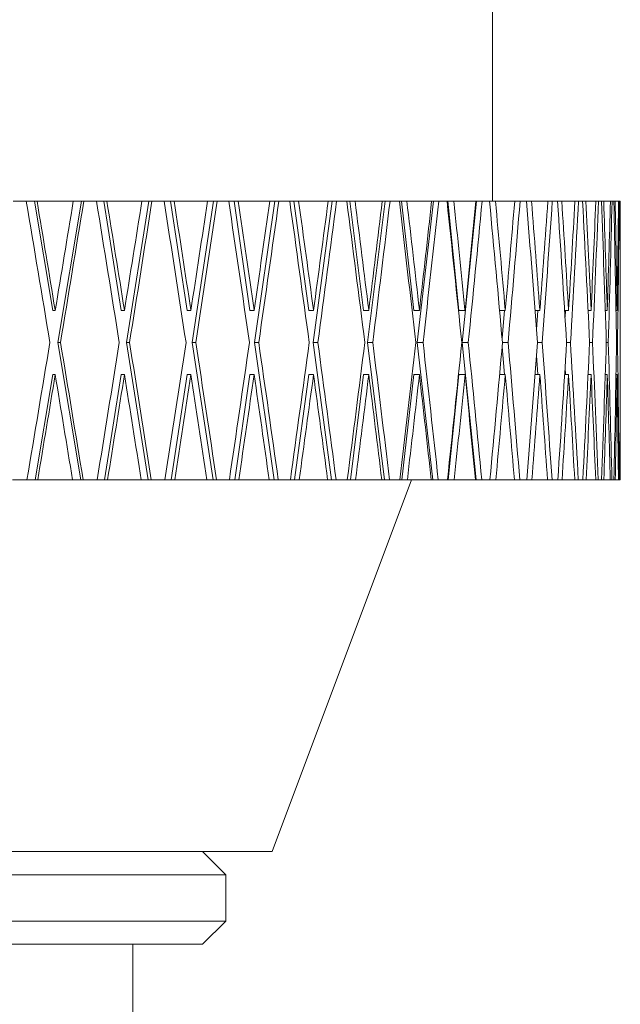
# Model space of a CAD drawing. Header units: inches. Extents: x 2.9 to 28.8, y 1.6 to 21.5.
# Tile 11 of 19: x 17.6 to 18.4, y 10 to 11.4. Entities that reach past the tile are written whole.
import ezdxf

# ---------------------------------------------------------------- set-up
doc = ezdxf.new("R2010")
doc.units = ezdxf.units.IN
doc.header["$MEASUREMENT"] = 0

msp = doc.modelspace()

# ---------------------------------------------------------------- linework, layer by layer
at = {"color": 7, "linetype": 'Continuous', "lineweight": 15}
for p, q in [((18.2266, 11.1162), (18.2266, 13.0852)), ((17.5813, 11.1162), (17.5989, 11.1162)), ((17.5989, 11.1162), (17.6101, 11.1162)), ((17.6345, 10.9691), (17.6101, 11.1162)), ((17.6101, 11.1162), (17.6134, 11.1162)), ((17.6134, 11.1162), (17.6622, 11.1162)), ((17.6416, 10.9259), (17.6731, 11.1162)), ((17.6622, 11.1162), (17.6731, 11.1162)), ((17.6731, 11.1162), (17.6763, 11.1162)), ((17.6763, 11.1162), (17.6934, 11.1162)), ((17.6934, 11.1162), (17.7033, 11.1162)), ((17.7268, 10.9691), (17.7033, 11.1162)), ((17.7033, 11.1162), (17.7074, 11.1162)), ((17.7074, 11.1162), (17.7544, 11.1162)), ((17.7337, 10.9259), (17.7641, 11.1162)), ((17.7544, 11.1162), (17.7641, 11.1162)), ((17.7641, 11.1162), (17.768, 11.1162)), ((17.768, 11.1162), (17.7845, 11.1162)), ((17.7845, 11.1162), (17.793, 11.1162)), ((17.8155, 10.9691), (17.793, 11.1162)), ((17.793, 11.1162), (17.7979, 11.1162)), ((17.7979, 11.1162), (17.8428, 11.1162)), ((17.8221, 10.9259), (17.8511, 11.1162)), ((17.8428, 11.1162), (17.8511, 11.1162)), ((17.8511, 11.1162), (17.8558, 11.1162)), ((17.8558, 11.1162), (17.8714, 11.1162)), ((17.8714, 11.1162), (17.8786, 11.1162)), ((17.8998, 10.9691), (17.8786, 11.1162)), ((17.8786, 11.1162), (17.8841, 11.1162)), ((17.8841, 11.1162), (17.9266, 11.1162)), ((17.906, 10.9259), (17.9335, 11.1162)), ((17.9266, 11.1162), (17.9335, 11.1162)), ((17.9335, 11.1162), (17.9388, 11.1162)), ((17.9388, 11.1162), (17.9535, 11.1162)), ((17.9535, 11.1162), (17.9592, 11.1162)), ((17.9791, 10.9691), (17.9592, 11.1162)), ((17.9592, 11.1162), (17.9655, 11.1162)), ((17.9655, 11.1162), (18.0052, 11.1162)), ((17.9849, 10.9259), (18.0107, 11.1162)), ((18.0052, 11.1162), (18.0107, 11.1162)), ((18.0107, 11.1162), (18.0166, 11.1162)), ((18.0166, 11.1162), (18.0303, 11.1162)), ((18.0303, 11.1162), (18.0345, 11.1162)), ((18.0528, 10.9691), (18.0345, 11.1162)), ((18.0345, 11.1162), (18.0413, 11.1162)), ((18.0413, 11.1162), (18.078, 11.1162)), ((18.0582, 10.9259), (18.0819, 11.1162)), ((18.078, 11.1162), (18.0819, 11.1162)), ((18.0819, 11.1162), (18.0885, 11.1162)), ((18.0885, 11.1162), (18.101, 11.1162)), ((18.101, 11.1162), (18.1037, 11.1162)), ((18.1203, 10.9691), (18.1037, 11.1162)), ((18.1037, 11.1162), (18.1111, 11.1162)), ((18.1111, 11.1162), (18.1445, 11.1162)), ((18.1252, 10.9259), (18.1468, 11.1162)), ((18.1445, 11.1162), (18.1468, 11.1162)), ((18.1468, 11.1162), (18.1539, 11.1162)), ((18.1539, 11.1162), (18.1652, 11.1162)), ((18.1652, 11.1162), (18.1663, 11.1162)), ((18.1812, 10.9691), (18.1663, 11.1162)), ((18.1663, 11.1162), (18.1743, 11.1162)), ((18.1743, 11.1162), (18.204, 11.1162)), ((18.1856, 10.9259), (18.2048, 11.1162)), ((18.204, 11.1162), (18.2048, 11.1162)), ((18.2048, 11.1162), (18.2124, 11.1162)), ((18.2124, 11.1162), (18.2223, 11.1162)), ((18.2223, 11.1162), (18.2303, 11.1162)), ((18.2303, 11.1162), (18.2563, 11.1162)), ((18.2563, 11.1162), (18.2635, 11.1162)), ((18.2635, 11.1162), (18.2721, 11.1162)), ((18.2721, 11.1162), (18.2789, 11.1162)), ((18.2789, 11.1162), (18.3008, 11.1162)), ((18.3008, 11.1162), (18.3068, 11.1162)), ((18.3068, 11.1162), (18.3139, 11.1162)), ((18.3139, 11.1162), (18.3196, 11.1162)), ((18.3196, 11.1162), (18.3373, 11.1162)), ((18.3373, 11.1162), (18.3421, 11.1162)), ((18.3421, 11.1162), (18.3477, 11.1162)), ((18.3477, 11.1162), (18.352, 11.1162)), ((18.352, 11.1162), (18.3654, 11.1162)), ((18.3654, 11.1162), (18.369, 11.1162)), ((18.369, 11.1162), (18.373, 11.1162)), ((18.373, 11.1162), (18.376, 11.1162)), ((18.376, 11.1162), (18.385, 11.1162)), ((18.385, 11.1162), (18.3873, 11.1162)), ((18.3873, 11.1162), (18.3897, 11.1162)), ((18.3897, 11.1162), (18.3914, 11.1162)), ((18.3914, 11.1162), (18.3959, 11.1162)), ((18.3959, 11.1162), (18.3968, 11.1162)), ((18.3968, 11.1162), (18.3976, 11.1162)), ((18.3976, 11.1162), (18.3981, 11.1162)), ((18.3981, 11.1162), (18.3984, 11.1162)), ((18.3984, 10.9699), (18.3984, 11.1162)), ((17.6345, 10.9691), (17.6379, 10.9691)), ((17.6379, 10.9691), (17.6377, 10.9699)), ((17.7268, 10.9691), (17.731, 10.9691)), ((17.731, 10.9691), (17.7309, 10.9699)), ((17.8155, 10.9691), (17.8205, 10.9691)), ((17.8205, 10.9691), (17.8204, 10.9699)), ((17.8998, 10.9691), (17.9055, 10.9691)), ((17.9055, 10.9691), (17.9054, 10.9699)), ((17.9791, 10.9691), (17.9855, 10.9691)), ((17.9855, 10.9691), (17.9854, 10.9699)), ((18.0528, 10.9691), (18.0599, 10.9691)), ((18.0599, 10.9691), (18.0598, 10.9699)), ((18.1203, 10.9691), (18.128, 10.9691)), ((18.128, 10.9691), (18.1279, 10.9699)), ((18.1812, 10.9691), (18.1894, 10.9691)), ((18.1894, 10.9691), (18.1893, 10.9699)), ((18.2359, 10.9691), (18.2436, 10.9691)), ((18.2392, 10.9316), (18.2425, 10.9691)), ((18.2436, 10.9691), (18.2435, 10.9699)), ((18.2836, 10.9691), (18.2901, 10.9691)), ((18.2856, 10.9432), (18.2875, 10.9691)), ((18.2901, 10.9691), (18.2901, 10.9699)), ((18.3234, 10.9691), (18.3287, 10.9691)), ((18.324, 10.96), (18.3245, 10.9691)), ((18.3287, 10.9691), (18.3287, 10.9699)), ((18.355, 10.9691), (18.359, 10.9691)), ((18.359, 10.9691), (18.359, 10.9699)), ((18.3781, 10.9691), (18.3808, 10.9691)), ((18.3808, 10.9691), (18.3808, 10.9699)), ((18.3926, 10.9691), (18.394, 10.9691)), ((18.394, 10.9691), (18.394, 10.9699)), ((18.3983, 10.9691), (18.3984, 10.9691)), ((18.3984, 10.9691), (18.3984, 10.9699)), ((17.6722, 10.7412), (17.6416, 10.9259)), ((17.6416, 10.9259), (17.645, 10.9259)), ((17.7632, 10.7412), (17.7337, 10.9259)), ((17.7337, 10.9259), (17.7379, 10.9259)), ((17.8503, 10.7412), (17.8221, 10.9259)), ((17.8221, 10.9259), (17.8271, 10.9259)), ((17.9327, 10.7412), (17.906, 10.9259)), ((17.906, 10.9259), (17.9118, 10.9259)), ((18.0099, 10.7412), (17.9849, 10.9259)), ((17.9849, 10.9259), (17.9914, 10.9259)), ((18.0812, 10.7412), (18.0582, 10.9259)), ((18.0582, 10.9259), (18.0652, 10.9259)), ((18.1462, 10.7412), (18.1252, 10.9259)), ((18.1252, 10.9259), (18.1329, 10.9259)), ((18.2042, 10.7412), (18.1856, 10.9259)), ((18.1856, 10.9259), (18.1937, 10.9259)), ((18.2397, 10.9259), (18.2473, 10.9259)), ((18.2869, 10.9259), (18.2933, 10.9259)), ((18.3261, 10.9259), (18.3313, 10.9259)), ((18.357, 10.9259), (18.361, 10.9259)), ((18.3795, 10.9259), (18.3821, 10.9259)), ((18.3933, 10.9259), (18.3946, 10.9259)), ((18.2425, 10.8827), (18.2392, 10.9201)), ((18.2875, 10.8827), (18.2856, 10.9085)), ((18.3245, 10.8827), (18.324, 10.8918)), ((17.611, 10.7412), (17.6345, 10.8827)), ((17.6345, 10.8827), (17.6379, 10.8827)), ((17.7042, 10.7412), (17.7268, 10.8827)), ((17.7268, 10.8827), (17.731, 10.8827)), ((17.7939, 10.7412), (17.8155, 10.8827)), ((17.8155, 10.8827), (17.8205, 10.8827)), ((17.8794, 10.7412), (17.8998, 10.8827)), ((17.8998, 10.8827), (17.9055, 10.8827)), ((17.96, 10.7412), (17.9791, 10.8827)), ((17.9791, 10.8827), (17.9855, 10.8827)), ((18.0352, 10.7412), (18.0528, 10.8827)), ((18.0528, 10.8827), (18.0599, 10.8827)), ((18.1043, 10.7412), (18.1203, 10.8827)), ((18.1203, 10.8827), (18.128, 10.8827)), ((18.1669, 10.7412), (18.1812, 10.8827)), ((18.1812, 10.8827), (18.1894, 10.8827)), ((18.2359, 10.8827), (18.2436, 10.8827)), ((18.2836, 10.8827), (18.2901, 10.8827)), ((18.3234, 10.8827), (18.3287, 10.8827)), ((18.355, 10.8827), (18.359, 10.8827)), ((18.3781, 10.8827), (18.3808, 10.8827)), ((18.3926, 10.8827), (18.394, 10.8827)), ((18.3983, 10.8827), (18.3984, 10.8827)), ((18.3984, 10.7412), (18.3984, 10.8819)), ((17.5803, 10.7412), (17.5999, 10.7412)), ((17.611, 10.7412), (17.5999, 10.7412)), ((17.6143, 10.7412), (17.611, 10.7412)), ((17.6143, 10.7412), (17.6612, 10.7412)), ((17.6722, 10.7412), (17.6612, 10.7412)), ((17.6754, 10.7412), (17.6722, 10.7412)), ((17.6754, 10.7412), (17.6943, 10.7412)), ((17.7042, 10.7412), (17.6943, 10.7412)), ((17.7083, 10.7412), (17.7042, 10.7412)), ((17.7083, 10.7412), (17.7535, 10.7412)), ((17.7632, 10.7412), (17.7535, 10.7412)), ((17.7672, 10.7412), (17.7632, 10.7412)), ((17.7672, 10.7412), (17.7853, 10.7412)), ((17.7939, 10.7412), (17.7853, 10.7412)), ((17.7988, 10.7412), (17.7939, 10.7412)), ((17.7988, 10.7412), (17.842, 10.7412)), ((17.8503, 10.7412), (17.842, 10.7412)), ((17.8549, 10.7412), (17.8503, 10.7412)), ((17.8549, 10.7412), (17.8722, 10.7412)), ((17.8794, 10.7412), (17.8722, 10.7412)), ((17.8849, 10.7412), (17.8794, 10.7412)), ((17.8849, 10.7412), (17.9258, 10.7412)), ((17.9327, 10.7412), (17.9258, 10.7412)), ((17.9299, 10.2407), (18.1172, 10.7412)), ((17.938, 10.7412), (17.9327, 10.7412)), ((17.938, 10.7412), (17.9543, 10.7412)), ((17.96, 10.7412), (17.9543, 10.7412)), ((17.9663, 10.7412), (17.96, 10.7412)), ((17.9663, 10.7412), (18.0045, 10.7412)), ((18.0099, 10.7412), (18.0045, 10.7412)), ((18.0159, 10.7412), (18.0099, 10.7412)), ((18.0159, 10.7412), (18.031, 10.7412)), ((18.0352, 10.7412), (18.031, 10.7412)), ((18.0421, 10.7412), (18.0352, 10.7412)), ((18.0421, 10.7412), (18.0773, 10.7412)), ((18.0812, 10.7412), (18.0773, 10.7412)), ((18.0878, 10.7412), (18.0812, 10.7412)), ((18.0878, 10.7412), (18.1016, 10.7412)), ((18.1043, 10.7412), (18.1016, 10.7412)), ((18.1118, 10.7412), (18.1043, 10.7412)), ((18.1118, 10.7412), (18.1438, 10.7412)), ((18.1462, 10.7412), (18.1438, 10.7412)), ((18.1533, 10.7412), (18.1462, 10.7412)), ((18.1533, 10.7412), (18.1658, 10.7412)), ((18.1669, 10.7412), (18.1658, 10.7412)), ((18.1749, 10.7412), (18.1669, 10.7412)), ((18.1749, 10.7412), (18.2035, 10.7412)), ((18.2042, 10.7412), (18.2035, 10.7412)), ((18.2119, 10.7412), (18.2042, 10.7412)), ((18.2119, 10.7412), (18.2229, 10.7412)), ((18.2309, 10.7412), (18.2229, 10.7412)), ((18.2309, 10.7412), (18.2558, 10.7412)), ((18.263, 10.7412), (18.2558, 10.7412)), ((18.263, 10.7412), (18.2725, 10.7412)), ((18.2793, 10.7412), (18.2725, 10.7412)), ((18.2793, 10.7412), (18.3004, 10.7412)), ((18.3065, 10.7412), (18.3004, 10.7412)), ((18.3065, 10.7412), (18.3143, 10.7412)), ((18.3199, 10.7412), (18.3143, 10.7412)), ((18.3199, 10.7412), (18.337, 10.7412)), ((18.3418, 10.7412), (18.337, 10.7412)), ((18.3418, 10.7412), (18.3479, 10.7412)), ((18.3523, 10.7412), (18.3479, 10.7412)), ((18.3523, 10.7412), (18.3652, 10.7412)), ((18.3687, 10.7412), (18.3652, 10.7412)), ((18.3687, 10.7412), (18.3732, 10.7412)), ((18.3762, 10.7412), (18.3732, 10.7412)), ((18.3762, 10.7412), (18.3849, 10.7412)), ((18.3871, 10.7412), (18.3849, 10.7412)), ((18.3871, 10.7412), (18.3898, 10.7412)), ((18.3915, 10.7412), (18.3898, 10.7412)), ((18.3915, 10.7412), (18.3959, 10.7412)), ((18.3968, 10.7412), (18.3959, 10.7412)), ((18.3968, 10.7412), (18.3977, 10.7412)), ((18.3981, 10.7412), (18.3977, 10.7412)), ((18.3981, 10.7412), (18.3984, 10.7412)), ((16.5549, 10.2407), (17.9299, 10.2407)), ((17.8674, 10.2094), (17.8361, 10.2407)), ((16.6174, 10.2094), (17.8674, 10.2094)), ((17.8674, 10.1469), (17.8674, 10.2094)), ((16.6174, 10.1469), (17.8674, 10.1469)), ((17.8361, 10.1157), (17.8674, 10.1469)), ((16.6486, 10.1157), (17.8361, 10.1157)), ((17.7424, 9.2297), (17.7424, 10.1157))]:
    msp.add_line(p, q, dxfattribs=at)
for centre, major_axis, ratio, start_param, end_param in [((17.2424, 10.8835), (-1.0901, 6.5557), 0.05869, 4.709093, 4.73813), ((17.2424, 10.9699), (-1.0901, 6.5557), 0.05869, 4.70263, 4.724948), ((17.2424, 10.9682), (1.0901, 6.5557), 0.05869, 4.722273, 4.744716), ((17.2424, 10.8819), (1.0901, 6.5557), 0.05869, 4.728861, 4.757897), ((17.2424, 10.8835), (-1.0533, 6.5556), 0.072653, 4.707179, 4.736215), ((17.2424, 10.9699), (-1.0533, 6.5556), 0.072653, 4.700716, 4.723034), ((17.2424, 10.9682), (1.0533, 6.5556), 0.072653, 4.724187, 4.74663), ((17.2424, 10.8819), (1.0533, 6.5556), 0.072653, 4.730775, 4.759812), ((17.2424, 10.8835), (-1.0087, 6.5554), 0.086139, 4.705599, 4.734635), ((17.2424, 10.9699), (-1.0087, 6.5554), 0.086139, 4.699135, 4.721453), ((17.2424, 10.9682), (1.0087, 6.5554), 0.086139, 4.725767, 4.74821), ((17.2424, 10.8819), (1.0087, 6.5554), 0.086139, 4.732355, 4.761392), ((17.2424, 10.8835), (-0.9564, 6.5553), 0.09905, 4.704402, 4.733438), ((17.2424, 10.9699), (-0.9564, 6.5553), 0.09905, 4.697939, 4.720257), ((17.2424, 10.9682), (0.9564, 6.5553), 0.09905, 4.726964, 4.749407), ((17.2424, 10.8819), (0.9564, 6.5553), 0.09905, 4.733552, 4.762589), ((17.2424, 10.8835), (-0.8968, 6.5552), 0.111284, 4.70363, 4.732666), ((17.2424, 10.9699), (-0.8968, 6.5552), 0.111284, 4.697166, 4.719485), ((17.2424, 10.9682), (0.8968, 6.5552), 0.111284, 4.727736, 4.750179), ((17.2424, 10.8819), (0.8968, 6.5552), 0.111284, 4.734324, 4.763361), ((17.2424, 10.8835), (-0.83, 6.5552), 0.122744, 4.703312, 4.732348), ((17.2424, 10.9699), (-0.83, 6.5552), 0.122744, 4.696848, 4.719167), ((17.2424, 10.9682), (0.83, 6.5552), 0.122744, 4.728054, 4.750497), ((17.2424, 10.8819), (0.83, 6.5552), 0.122744, 4.734642, 4.763679), ((17.2424, 10.8835), (-0.7566, 6.5552), 0.13333, 4.703465, 4.732501), ((17.2424, 10.9699), (-0.7566, 6.5552), 0.13333, 4.697001, 4.719319), ((17.2424, 10.9682), (0.7566, 6.5552), 0.13333, 4.727901, 4.750344), ((17.2424, 10.8819), (0.7566, 6.5552), 0.13333, 4.734489, 4.763526), ((17.2424, 10.8835), (-0.677, 6.5553), 0.142946, 4.704091, 4.733128), ((17.2424, 10.9699), (-0.677, 6.5553), 0.142946, 4.697628, 4.719946), ((17.2424, 10.9682), (0.677, 6.5553), 0.142946, 4.727275, 4.749718), ((17.2424, 10.8819), (0.677, 6.5553), 0.142946, 4.733863, 4.762899), ((17.2424, 10.8835), (-0.5916, 6.5554), 0.151498, 4.70518, 4.734217), ((17.2424, 10.9699), (-0.5916, 6.5554), 0.151498, 4.698717, 4.721035), ((17.2424, 10.9682), (0.5916, 6.5554), 0.151498, 4.726186, 4.748629), ((17.2424, 10.8819), (0.5916, 6.5554), 0.151498, 4.732774, 4.76181), ((17.2424, 10.8835), (-0.5012, 6.5555), 0.158901, 4.706703, 4.73574), ((17.2424, 10.9699), (-0.5012, 6.5555), 0.158901, 4.70024, 4.722558), ((17.2424, 10.9682), (0.5012, 6.5555), 0.158901, 4.724663, 4.747106), ((17.2424, 10.8819), (0.5012, 6.5555), 0.158901, 4.731251, 4.760287), ((17.2424, 10.8835), (-0.4065, 6.5557), 0.165076, 4.708617, 4.737654), ((17.2424, 10.9699), (-0.4065, 6.5557), 0.165076, 4.702154, 4.724472), ((17.2424, 10.9682), (0.4065, 6.5557), 0.165076, 4.722749, 4.745192), ((17.2424, 10.8819), (0.4065, 6.5557), 0.165076, 4.729337, 4.758373), ((17.2424, 10.8835), (-0.3081, 6.5558), 0.169954, 4.710865, 4.739901), ((17.2424, 10.9699), (-0.3081, 6.5558), 0.169954, 4.704402, 4.72672), ((17.2424, 10.9682), (0.3081, 6.5558), 0.169954, 4.720501, 4.742944), ((17.2424, 10.8819), (0.3081, 6.5558), 0.169954, 4.727089, 4.756126), ((17.2424, 10.8835), (-0.207, 6.5559), 0.17348, 4.713376, 4.742412), ((17.2424, 10.9699), (-0.207, 6.5559), 0.17348, 4.706912, 4.72923), ((17.2424, 10.9682), (0.207, 6.5559), 0.17348, 4.71799, 4.740433), ((17.2424, 10.8819), (0.207, 6.5559), 0.17348, 4.724578, 4.753615), ((17.2424, 10.8835), (-0.104, 6.556), 0.175613, 4.716068, 4.745104), ((17.2424, 10.9699), (-0.104, 6.556), 0.175613, 4.709604, 4.731922), ((17.2424, 10.9682), (0.104, 6.556), 0.175613, 4.715298, 4.737741), ((17.2424, 10.8819), (0.104, 6.556), 0.175613, 4.721886, 4.750923), ((17.2424, 10.8835), (0, 6.556), 0.176327, 4.718852, 4.747889), ((17.2424, 10.9699), (0, 6.556), 0.176327, 4.712389, 4.734707), ((17.2424, 10.9682), (1.0901, 6.5557), 0.05869, 4.687507, 4.715685), ((17.2424, 10.9699), (-1.0901, 6.5557), 0.05869, 4.66774, 4.695917), ((17.2424, 10.9682), (1.0533, 6.5556), 0.072653, 4.689422, 4.717599), ((17.2424, 10.9699), (-1.0533, 6.5556), 0.072653, 4.665826, 4.694003), ((17.2424, 10.9682), (1.0087, 6.5554), 0.086139, 4.691002, 4.719179), ((17.2424, 10.9699), (-1.0087, 6.5554), 0.086139, 4.664245, 4.692422), ((17.2424, 10.9682), (0.9564, 6.5553), 0.09905, 4.692199, 4.720376), ((17.2424, 10.9699), (-0.9564, 6.5553), 0.09905, 4.663048, 4.691226), ((17.2424, 10.9682), (0.8968, 6.5552), 0.111284, 4.692971, 4.721148), ((17.2424, 10.9699), (-0.8968, 6.5552), 0.111284, 4.662276, 4.690454), ((17.2424, 10.9682), (0.83, 6.5552), 0.122744, 4.693289, 4.721466), ((17.2424, 10.9699), (-0.83, 6.5552), 0.122744, 4.661958, 4.690136), ((17.2424, 10.9682), (0.7566, 6.5552), 0.13333, 4.693136, 4.721313), ((17.2424, 10.9699), (-0.7566, 6.5552), 0.13333, 4.662111, 4.690289), ((17.2424, 10.9682), (0.677, 6.5553), 0.142946, 4.692509, 4.720687), ((17.2424, 10.9699), (-0.677, 6.5553), 0.142946, 4.662738, 4.690915), ((17.2424, 10.9682), (0.5916, 6.5554), 0.151498, 4.69142, 4.719598), ((17.2424, 10.9699), (-0.5916, 6.5554), 0.151498, 4.663827, 4.692004), ((17.2424, 10.9682), (0.5012, 6.5555), 0.158901, 4.689897, 4.718075), ((17.2424, 10.9699), (-0.5012, 6.5555), 0.158901, 4.66535, 4.693527), ((17.2424, 10.9682), (0.4065, 6.5557), 0.165076, 4.687983, 4.716161), ((17.2424, 10.9699), (-0.4065, 6.5557), 0.165076, 4.667264, 4.695441), ((17.2424, 10.9682), (0.3081, 6.5558), 0.169954, 4.685736, 4.713913), ((17.2424, 10.9699), (-0.3081, 6.5558), 0.169954, 4.669511, 4.697689), ((17.2424, 10.9682), (0.207, 6.5559), 0.17348, 4.683225, 4.711402), ((17.2424, 10.9699), (-0.207, 6.5559), 0.17348, 4.672022, 4.700199), ((17.2424, 10.9682), (0.104, 6.556), 0.175613, 4.680533, 4.70871), ((17.2424, 10.9699), (-0.104, 6.556), 0.175613, 4.674714, 4.702891), ((17.2424, 10.9682), (0, 6.556), 0.176327, 4.677748, 4.705926), ((17.2424, 10.8819), (1.0901, 6.5557), 0.05869, 4.700688, 4.722273), ((17.2424, 10.8835), (-1.0901, 6.5557), 0.05869, 4.680921, 4.702505), ((17.2424, 10.8819), (1.0533, 6.5556), 0.072653, 4.702603, 4.724187), ((17.2424, 10.8835), (-1.0533, 6.5556), 0.072653, 4.679007, 4.700591), ((17.2424, 10.8819), (1.0087, 6.5554), 0.086139, 4.704183, 4.725767), ((17.2424, 10.8835), (-1.0087, 6.5554), 0.086139, 4.677426, 4.699011), ((17.2424, 10.8819), (0.9564, 6.5553), 0.09905, 4.70538, 4.726964), ((17.2424, 10.8835), (-0.9564, 6.5553), 0.09905, 4.67623, 4.697814), ((17.2424, 10.8819), (0.8968, 6.5552), 0.111284, 4.706152, 4.727736), ((17.2424, 10.8835), (-0.8968, 6.5552), 0.111284, 4.675457, 4.697042), ((17.2424, 10.8819), (0.83, 6.5552), 0.122744, 4.70647, 4.728054), ((17.2424, 10.8835), (-0.83, 6.5552), 0.122744, 4.675139, 4.696724), ((17.2424, 10.8819), (0.7566, 6.5552), 0.13333, 4.706317, 4.727901), ((17.2424, 10.8835), (-0.7566, 6.5552), 0.13333, 4.675292, 4.696877), ((17.2424, 10.8819), (0.677, 6.5553), 0.142946, 4.70569, 4.727275), ((17.2424, 10.8835), (-0.677, 6.5553), 0.142946, 4.675919, 4.697503), ((17.2424, 10.8819), (0.5916, 6.5554), 0.151498, 4.704602, 4.726186), ((17.2424, 10.8835), (-0.5916, 6.5554), 0.151498, 4.677008, 4.698592), ((17.2424, 10.8819), (0.5012, 6.5555), 0.158901, 4.703079, 4.724663), ((17.2424, 10.8835), (-0.5012, 6.5555), 0.158901, 4.678531, 4.700115), ((17.2424, 10.8819), (0.4065, 6.5557), 0.165076, 4.701164, 4.722749), ((17.2424, 10.8835), (-0.4065, 6.5557), 0.165076, 4.680445, 4.702029), ((17.2424, 10.8819), (0.3081, 6.5558), 0.169954, 4.698917, 4.720501), ((17.2424, 10.8835), (-0.3081, 6.5558), 0.169954, 4.682693, 4.704277), ((17.2424, 10.8819), (0.207, 6.5559), 0.17348, 4.696406, 4.71799), ((17.2424, 10.8835), (-0.207, 6.5559), 0.17348, 4.685203, 4.706788), ((17.2424, 10.8819), (0.104, 6.556), 0.175613, 4.693714, 4.715298), ((17.2424, 10.8835), (-0.104, 6.556), 0.175613, 4.687895, 4.70948), ((17.2424, 10.8819), (0, 6.556), 0.176327, 4.69093, 4.712514)]:
    msp.add_ellipse(centre, major_axis=major_axis, ratio=ratio, start_param=start_param, end_param=end_param, dxfattribs=at)

doc.saveas('drawing.dxf')
